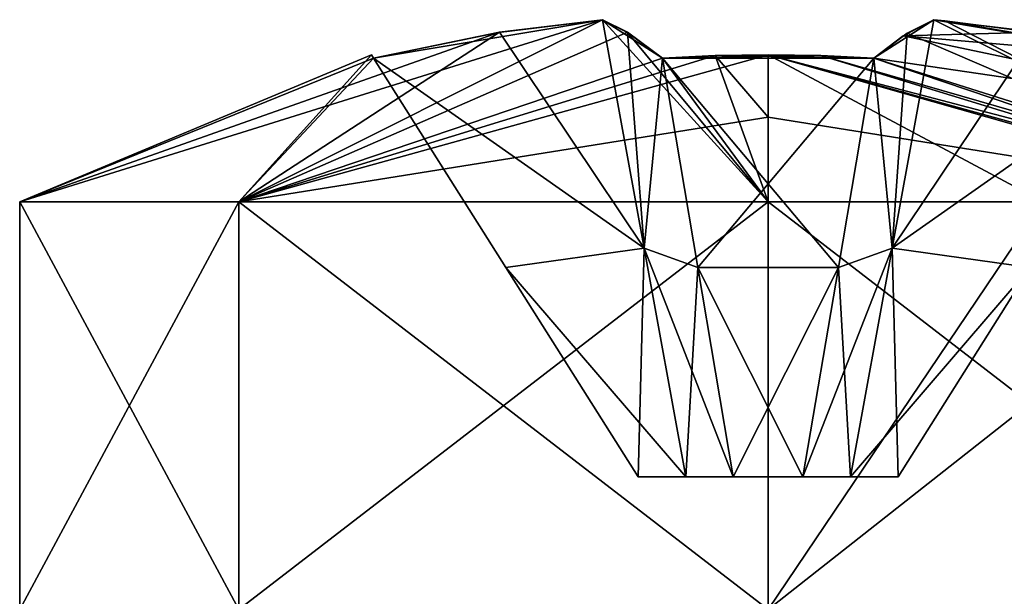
# Model space of a CAD drawing. Header units: millimetres. Extents: x -25 to 25, y -260 to 12.
# Tile 83 of 96: x -24 to -19, y 9 to 12. Entities that reach past the tile are written whole.
import ezdxf

# ---------------------------------------------------------------- set-up
doc = ezdxf.new("R2010")
doc.units = ezdxf.units.MM
doc.header["$LTSCALE"] = 65.185185
for name, color, linetype in [('1023', 7, 'CONTINUOUS'), ('1024', 7, 'CONTINUOUS'), ('1025', 7, 'CONTINUOUS'), ('1026', 7, 'CONTINUOUS'), ('1027', 7, 'CONTINUOUS'), ('1028', 7, 'CONTINUOUS'), ('1029', 7, 'CONTINUOUS'), ('1030', 7, 'CONTINUOUS'), ('1031', 7, 'CONTINUOUS'), ('1032', 7, 'CONTINUOUS'), ('1033', 7, 'CONTINUOUS'), ('1034', 7, 'CONTINUOUS'), ('1035', 7, 'CONTINUOUS'), ('1036', 7, 'CONTINUOUS'), ('1037', 7, 'CONTINUOUS'), ('1038', 7, 'CONTINUOUS'), ('975', 7, 'CONTINUOUS'), ('976', 7, 'CONTINUOUS'), ('977', 7, 'CONTINUOUS'), ('978', 7, 'CONTINUOUS'), ('979', 7, 'CONTINUOUS'), ('980', 7, 'CONTINUOUS'), ('981', 7, 'CONTINUOUS'), ('982', 7, 'CONTINUOUS'), ('983', 7, 'CONTINUOUS'), ('984', 7, 'CONTINUOUS'), ('985', 7, 'CONTINUOUS'), ('986', 7, 'CONTINUOUS'), ('987', 7, 'CONTINUOUS'), ('988', 7, 'CONTINUOUS'), ('989', 7, 'CONTINUOUS'), ('990', 7, 'CONTINUOUS')]:
    doc.layers.add(name, color=color, linetype=linetype)

msp = doc.modelspace()

# ---------------------------------------------------------------- linework, layer by layer
at = {"layer": '1023', "color": 7, "linetype": 'CONTINUOUS'}
for points in [[(-21.4402, 12.0834, 175.9992), (-20.8855, 12.1514, 175.8645), (-24, 11.1782, 176.75), (-21.4402, 12.0834, 175.9992)], [(-24, 11.1782, 176.75), (-20.8855, 12.1514, 175.8645), (-22.8284, 11.1782, 173.9216), (-24, 11.1782, 176.75)], [(-20.8855, 12.1514, 175.8645), (-20.7522, 12.0842, 175.3151), (-22.8284, 11.1782, 173.9216), (-20.8855, 12.1514, 175.8645)], [(-20.8855, 12.1514, 177.6355), (-21.4349, 12.0842, 177.5022), (-22.8284, 11.1782, 179.5784), (-20.8855, 12.1514, 177.6355)], [(-20, 11.1782, 180.75), (-20.8855, 12.1514, 177.6355), (-22.8284, 11.1782, 179.5784), (-20, 11.1782, 180.75)], [(-20.7508, 12.0834, 178.1903), (-20.8855, 12.1514, 177.6355), (-20, 11.1782, 180.75), (-20.7508, 12.0834, 178.1903)], [(-22.1082, 11.9465, 176.1851), (-21.4402, 12.0834, 175.9992), (-24, 11.1782, 176.75), (-22.1082, 11.9465, 176.1851)], [(-20.7522, 12.0842, 175.3151), (-20.5649, 11.9465, 174.6418), (-22.8284, 11.1782, 173.9216), (-20.7522, 12.0842, 175.3151)], [(-21.4349, 12.0842, 177.5022), (-22.1082, 11.9465, 177.3149), (-22.8284, 11.1782, 179.5784), (-21.4349, 12.0842, 177.5022)], [(-20.5649, 11.9465, 178.8582), (-20.7508, 12.0834, 178.1903), (-20, 11.1782, 180.75), (-20.5649, 11.9465, 178.8582)], [(-22.1193, 11.9642, 176.75), (-22.1082, 11.9465, 176.1851), (-24, 11.1782, 176.75), (-22.1193, 11.9642, 176.75)], [(-22.8284, 11.1782, 179.5784), (-22.1193, 11.9642, 176.75), (-24, 11.1782, 176.75), (-22.8284, 11.1782, 179.5784)], [(-22.1082, 11.9465, 177.3149), (-22.1193, 11.9642, 176.75), (-22.8284, 11.1782, 179.5784), (-22.1082, 11.9465, 177.3149)], [(-20, 11.6313, 173.6652), (-22.8284, 11.1782, 173.9216), (-20, 11.9642, 174.6307), (-20, 11.6313, 173.6652)], [(-20, 11.9642, 174.6307), (-22.8284, 11.1782, 173.9216), (-20.2826, 11.9598, 174.6335), (-20, 11.9642, 174.6307)], [(-22.8284, 11.1782, 173.9216), (-20.5649, 11.9465, 174.6418), (-20.2826, 11.9598, 174.6335), (-22.8284, 11.1782, 173.9216)], [(-20.2826, 11.9598, 178.8665), (-20.5649, 11.9465, 178.8582), (-20, 11.1782, 180.75), (-20.2826, 11.9598, 178.8665)], [(-20, 11.9642, 178.8693), (-20.2826, 11.9598, 178.8665), (-20, 11.6313, 179.8348), (-20, 11.9642, 178.8693)], [(-20, 11.6313, 179.8348), (-20.2826, 11.9598, 178.8665), (-20, 11.1782, 180.75), (-20, 11.6313, 179.8348)], [(-20, 11.1782, 172.75), (-22.8284, 11.1782, 173.9216), (-20, 11.6313, 173.6652), (-20, 11.1782, 172.75)]]:
    msp.add_3dface(points, dxfattribs=at)
at = {"layer": '1024', "color": 7, "linetype": 'CONTINUOUS'}
for points in [[(-20.2826, 11.9598, 174.6335), (-20.5649, 11.9465, 174.6418), (-19.7174, 11.9598, 174.6335), (-20.2826, 11.9598, 174.6335)], [(-19.7174, 11.9598, 174.6335), (-20.5649, 11.9465, 174.6418), (-19.4351, 11.9465, 174.6418), (-19.7174, 11.9598, 174.6335)], [(-19.4351, 11.9465, 174.6418), (-20.5649, 11.9465, 174.6418), (-20.3755, 10.8283, 175.3488), (-19.4351, 11.9465, 174.6418)], [(-19.6245, 10.8283, 175.3488), (-19.4351, 11.9465, 174.6418), (-20.3755, 10.8283, 175.3488), (-19.6245, 10.8283, 175.3488)], [(-20, 11.9642, 174.6307), (-20.2826, 11.9598, 174.6335), (-19.7174, 11.9598, 174.6335), (-20, 11.9642, 174.6307)], [(-20.186, 9.71, 176.0557), (-19.6245, 10.8283, 175.3488), (-20.3755, 10.8283, 175.3488), (-20.186, 9.71, 176.0557)], [(-19.814, 9.71, 176.0557), (-19.6245, 10.8283, 175.3488), (-20.186, 9.71, 176.0557), (-19.814, 9.71, 176.0557)]]:
    msp.add_3dface(points, dxfattribs=at)
at = {"layer": '1025', "color": 7, "linetype": 'CONTINUOUS'}
for points in [[(-19.1145, 12.1514, 175.8645), (-18.5627, 12.0839, 175.9984), (-19.2778, 12.0651, 175.2001), (-19.1145, 12.1514, 175.8645)], [(-19.1145, 12.1514, 177.6355), (-19.2566, 12.0789, 178.2182), (-17.1639, 11.1782, 179.5708), (-19.1145, 12.1514, 177.6355)], [(-19.0561, 12.1461, 177.6222), (-19.1145, 12.1514, 177.6355), (-17.1639, 11.1782, 179.5708), (-19.0561, 12.1461, 177.6222)], [(-18.5171, 12.0765, 177.4894), (-19.0561, 12.1461, 177.6222), (-17.1639, 11.1782, 179.5708), (-18.5171, 12.0765, 177.4894)], [(-19.2566, 12.0789, 178.2182), (-19.4351, 11.9465, 178.8582), (-17.1639, 11.1782, 179.5708), (-19.2566, 12.0789, 178.2182)], [(-17.0345, 11.5926, 175.6137), (-19.4351, 11.9465, 174.6418), (-19.2778, 12.0651, 175.2001), (-17.0345, 11.5926, 175.6137)], [(-18.5627, 12.0839, 175.9984), (-17.8918, 11.9465, 176.1851), (-19.2778, 12.0651, 175.2001), (-18.5627, 12.0839, 175.9984)], [(-17.8918, 11.9465, 176.1851), (-17.0345, 11.5926, 175.6137), (-19.2778, 12.0651, 175.2001), (-17.8918, 11.9465, 176.1851)], [(-20, 11.9642, 178.8693), (-20, 11.6313, 179.8348), (-17.1639, 11.1782, 179.5708), (-20, 11.9642, 178.8693)], [(-20, 11.9642, 178.8693), (-17.1639, 11.1782, 179.5708), (-19.7174, 11.9598, 178.8665), (-20, 11.9642, 178.8693)], [(-20, 11.1782, 172.75), (-20, 11.6313, 173.6652), (-20, 11.9642, 174.6307), (-20, 11.1782, 172.75)], [(-20, 11.1782, 172.75), (-20, 11.9642, 174.6307), (-18.53, 11.1782, 173.0299), (-20, 11.1782, 172.75)], [(-20, 11.9642, 174.6307), (-19.7174, 11.9598, 174.6335), (-17.0058, 11.1782, 174.0977), (-20, 11.9642, 174.6307)], [(-20, 11.9642, 174.6307), (-17.0058, 11.1782, 174.0977), (-17.2324, 11.1782, 173.862), (-20, 11.9642, 174.6307)], [(-18.53, 11.1782, 173.0299), (-20, 11.9642, 174.6307), (-17.2324, 11.1782, 173.862), (-18.53, 11.1782, 173.0299)], [(-19.7174, 11.9598, 174.6335), (-19.4351, 11.9465, 174.6418), (-17.0058, 11.1782, 174.0977), (-19.7174, 11.9598, 174.6335)], [(-17.1639, 11.1782, 179.5708), (-19.4351, 11.9465, 178.8582), (-19.7174, 11.9598, 178.8665), (-17.1639, 11.1782, 179.5708)], [(-19.4351, 11.9465, 174.6418), (-17.0345, 11.5926, 175.6137), (-17.0058, 11.1782, 174.0977), (-19.4351, 11.9465, 174.6418)], [(-20, 11.6313, 179.8348), (-20, 11.1782, 180.75), (-17.1639, 11.1782, 179.5708), (-20, 11.6313, 179.8348)]]:
    msp.add_3dface(points, dxfattribs=at)
at = {"layer": '1026', "color": 7, "linetype": 'CONTINUOUS'}
for points in [[(-19.2566, 12.0789, 178.2182), (-19.1145, 12.1514, 177.6355), (-19.3372, 10.9307, 177.4128), (-19.2566, 12.0789, 178.2182)], [(-19.4351, 11.9465, 178.8582), (-19.2566, 12.0789, 178.2182), (-19.3372, 10.9307, 177.4128), (-19.4351, 11.9465, 178.8582)], [(-19.4351, 11.9465, 178.8582), (-19.3372, 10.9307, 177.4128), (-19.6245, 10.8283, 178.1512), (-19.4351, 11.9465, 178.8582)], [(-19.3372, 10.9307, 177.4128), (-19.5599, 9.71, 177.1901), (-19.6245, 10.8283, 178.1512), (-19.3372, 10.9307, 177.4128)], [(-19.5599, 9.71, 177.1901), (-19.814, 9.71, 177.4443), (-19.6245, 10.8283, 178.1512), (-19.5599, 9.71, 177.1901)]]:
    msp.add_3dface(points, dxfattribs=at)
at = {"layer": '1027', "color": 7, "linetype": 'CONTINUOUS'}
for points in [[(-20.5649, 11.9465, 178.8582), (-20.2826, 11.9598, 178.8665), (-19.4351, 11.9465, 178.8582), (-20.5649, 11.9465, 178.8582)], [(-20.5649, 11.9465, 178.8582), (-19.4351, 11.9465, 178.8582), (-19.6245, 10.8283, 178.1512), (-20.5649, 11.9465, 178.8582)], [(-20.5649, 11.9465, 178.8582), (-19.6245, 10.8283, 178.1512), (-20.3755, 10.8283, 178.1512), (-20.5649, 11.9465, 178.8582)], [(-20.2826, 11.9598, 178.8665), (-20, 11.9642, 178.8693), (-19.7174, 11.9598, 178.8665), (-20.2826, 11.9598, 178.8665)], [(-19.4351, 11.9465, 178.8582), (-20.2826, 11.9598, 178.8665), (-19.7174, 11.9598, 178.8665), (-19.4351, 11.9465, 178.8582)], [(-19.6245, 10.8283, 178.1512), (-19.814, 9.71, 177.4443), (-20.3755, 10.8283, 178.1512), (-19.6245, 10.8283, 178.1512)], [(-20.3755, 10.8283, 178.1512), (-19.814, 9.71, 177.4443), (-20.186, 9.71, 177.4443), (-20.3755, 10.8283, 178.1512)]]:
    msp.add_3dface(points, dxfattribs=at)
at = {"layer": '1028', "color": 7, "linetype": 'CONTINUOUS'}
for points in [[(-20.8855, 12.1514, 177.6355), (-20.7508, 12.0834, 178.1903), (-20.5649, 11.9465, 178.8582), (-20.8855, 12.1514, 177.6355)], [(-20.8855, 12.1514, 177.6355), (-20.5649, 11.9465, 178.8582), (-20.6628, 10.9307, 177.4128), (-20.8855, 12.1514, 177.6355)], [(-20.5649, 11.9465, 178.8582), (-20.3755, 10.8283, 178.1512), (-20.6628, 10.9307, 177.4128), (-20.5649, 11.9465, 178.8582)], [(-20.3755, 10.8283, 178.1512), (-20.186, 9.71, 177.4443), (-20.6628, 10.9307, 177.4128), (-20.3755, 10.8283, 178.1512)], [(-20.6628, 10.9307, 177.4128), (-20.186, 9.71, 177.4443), (-20.4401, 9.71, 177.1901), (-20.6628, 10.9307, 177.4128)]]:
    msp.add_3dface(points, dxfattribs=at)
at = {"layer": '1029', "color": 7, "linetype": 'CONTINUOUS'}
for points in [[(-21.4349, 12.0842, 177.5022), (-20.8855, 12.1514, 177.6355), (-20.6628, 10.9307, 177.4128), (-21.4349, 12.0842, 177.5022)], [(-22.1082, 11.9465, 177.3149), (-21.4349, 12.0842, 177.5022), (-20.6628, 10.9307, 177.4128), (-22.1082, 11.9465, 177.3149)], [(-22.1082, 11.9465, 177.3149), (-20.6628, 10.9307, 177.4128), (-21.4012, 10.8283, 177.1255), (-22.1082, 11.9465, 177.3149)], [(-20.6628, 10.9307, 177.4128), (-20.4401, 9.71, 177.1901), (-21.4012, 10.8283, 177.1255), (-20.6628, 10.9307, 177.4128)], [(-21.4012, 10.8283, 177.1255), (-20.4401, 9.71, 177.1901), (-20.6943, 9.71, 176.936), (-21.4012, 10.8283, 177.1255)]]:
    msp.add_3dface(points, dxfattribs=at)
at = {"layer": '1030', "color": 7, "linetype": 'CONTINUOUS'}
for points in [[(-22.1082, 11.9465, 176.1851), (-22.1193, 11.9642, 176.75), (-22.1082, 11.9465, 177.3149), (-22.1082, 11.9465, 176.1851)], [(-22.1082, 11.9465, 176.1851), (-22.1082, 11.9465, 177.3149), (-21.4012, 10.8283, 177.1255), (-22.1082, 11.9465, 176.1851)], [(-22.1082, 11.9465, 176.1851), (-21.4012, 10.8283, 177.1255), (-21.4012, 10.8283, 176.3745), (-22.1082, 11.9465, 176.1851)], [(-21.4012, 10.8283, 177.1255), (-20.6943, 9.71, 176.936), (-21.4012, 10.8283, 176.3745), (-21.4012, 10.8283, 177.1255)], [(-21.4012, 10.8283, 176.3745), (-20.6943, 9.71, 176.936), (-20.6943, 9.71, 176.564), (-21.4012, 10.8283, 176.3745)]]:
    msp.add_3dface(points, dxfattribs=at)
at = {"layer": '1031', "color": 7, "linetype": 'CONTINUOUS'}
for points in [[(-20.8855, 12.1514, 175.8645), (-21.4402, 12.0834, 175.9992), (-22.1082, 11.9465, 176.1851), (-20.8855, 12.1514, 175.8645)], [(-20.8855, 12.1514, 175.8645), (-22.1082, 11.9465, 176.1851), (-20.6628, 10.9307, 176.0872), (-20.8855, 12.1514, 175.8645)], [(-22.1082, 11.9465, 176.1851), (-21.4012, 10.8283, 176.3745), (-20.6628, 10.9307, 176.0872), (-22.1082, 11.9465, 176.1851)], [(-21.4012, 10.8283, 176.3745), (-20.6943, 9.71, 176.564), (-20.6628, 10.9307, 176.0872), (-21.4012, 10.8283, 176.3745)], [(-20.6628, 10.9307, 176.0872), (-20.6943, 9.71, 176.564), (-20.4401, 9.71, 176.3099), (-20.6628, 10.9307, 176.0872)]]:
    msp.add_3dface(points, dxfattribs=at)
at = {"layer": '1032', "color": 7, "linetype": 'CONTINUOUS'}
for points in [[(-20.7522, 12.0842, 175.3151), (-20.8855, 12.1514, 175.8645), (-20.6628, 10.9307, 176.0872), (-20.7522, 12.0842, 175.3151)], [(-20.5649, 11.9465, 174.6418), (-20.7522, 12.0842, 175.3151), (-20.6628, 10.9307, 176.0872), (-20.5649, 11.9465, 174.6418)], [(-20.3755, 10.8283, 175.3488), (-20.5649, 11.9465, 174.6418), (-20.6628, 10.9307, 176.0872), (-20.3755, 10.8283, 175.3488)], [(-20.3755, 10.8283, 175.3488), (-20.6628, 10.9307, 176.0872), (-20.4401, 9.71, 176.3099), (-20.3755, 10.8283, 175.3488)], [(-20.186, 9.71, 176.0557), (-20.3755, 10.8283, 175.3488), (-20.4401, 9.71, 176.3099), (-20.186, 9.71, 176.0557)]]:
    msp.add_3dface(points, dxfattribs=at)
at = {"layer": '1033', "color": 7, "linetype": 'CONTINUOUS'}
for points in [[(-19.1145, 12.1514, 177.6355), (-17.8918, 11.9465, 177.3149), (-19.3372, 10.9307, 177.4128), (-19.1145, 12.1514, 177.6355)], [(-19.0561, 12.1461, 177.6222), (-17.8918, 11.9465, 177.3149), (-19.1145, 12.1514, 177.6355), (-19.0561, 12.1461, 177.6222)], [(-19.0561, 12.1461, 177.6222), (-18.5171, 12.0765, 177.4894), (-17.8918, 11.9465, 177.3149), (-19.0561, 12.1461, 177.6222)], [(-19.3372, 10.9307, 177.4128), (-17.8918, 11.9465, 177.3149), (-18.5988, 10.8283, 177.1255), (-19.3372, 10.9307, 177.4128)], [(-19.5599, 9.71, 177.1901), (-19.3372, 10.9307, 177.4128), (-19.3057, 9.71, 176.936), (-19.5599, 9.71, 177.1901)], [(-19.3057, 9.71, 176.936), (-19.3372, 10.9307, 177.4128), (-18.5988, 10.8283, 177.1255), (-19.3057, 9.71, 176.936)]]:
    msp.add_3dface(points, dxfattribs=at)
at = {"layer": '1034', "color": 7, "linetype": 'CONTINUOUS'}
for points in [[(-19.3057, 9.71, 176.936), (-18.5988, 10.8283, 177.1255), (-19.3057, 9.71, 176.564), (-19.3057, 9.71, 176.936)], [(-19.3057, 9.71, 176.564), (-18.5988, 10.8283, 177.1255), (-18.5988, 10.8283, 176.3745), (-19.3057, 9.71, 176.564)]]:
    msp.add_3dface(points, dxfattribs=at)
at = {"layer": '1035', "color": 7, "linetype": 'CONTINUOUS'}
for points in [[(-18.5627, 12.0839, 175.9984), (-19.1145, 12.1514, 175.8645), (-19.3372, 10.9307, 176.0872), (-18.5627, 12.0839, 175.9984)], [(-17.8918, 11.9465, 176.1851), (-18.5627, 12.0839, 175.9984), (-19.3372, 10.9307, 176.0872), (-17.8918, 11.9465, 176.1851)], [(-18.5988, 10.8283, 176.3745), (-17.8918, 11.9465, 176.1851), (-19.3372, 10.9307, 176.0872), (-18.5988, 10.8283, 176.3745)], [(-19.5599, 9.71, 176.3099), (-18.5988, 10.8283, 176.3745), (-19.3372, 10.9307, 176.0872), (-19.5599, 9.71, 176.3099)], [(-19.3057, 9.71, 176.564), (-18.5988, 10.8283, 176.3745), (-19.5599, 9.71, 176.3099), (-19.3057, 9.71, 176.564)]]:
    msp.add_3dface(points, dxfattribs=at)
at = {"layer": '1036', "color": 7, "linetype": 'CONTINUOUS'}
for points in [[(-19.4351, 11.9465, 174.6418), (-19.1145, 12.1514, 175.8645), (-19.2778, 12.0651, 175.2001), (-19.4351, 11.9465, 174.6418)], [(-19.1145, 12.1514, 175.8645), (-19.4351, 11.9465, 174.6418), (-19.3372, 10.9307, 176.0872), (-19.1145, 12.1514, 175.8645)], [(-19.4351, 11.9465, 174.6418), (-19.6245, 10.8283, 175.3488), (-19.3372, 10.9307, 176.0872), (-19.4351, 11.9465, 174.6418)], [(-19.6245, 10.8283, 175.3488), (-19.814, 9.71, 176.0557), (-19.3372, 10.9307, 176.0872), (-19.6245, 10.8283, 175.3488)], [(-19.814, 9.71, 176.0557), (-19.5599, 9.71, 176.3099), (-19.3372, 10.9307, 176.0872), (-19.814, 9.71, 176.0557)]]:
    msp.add_3dface(points, dxfattribs=at)
at = {"layer": '1037', "color": 7, "linetype": 'CONTINUOUS'}
for points in [[(-17.1639, 11.1782, 179.5708), (-20, 11.1782, 180.75), (-17.1716, 9, 179.5784), (-17.1639, 11.1782, 179.5708)], [(-17.1716, 9, 179.5784), (-20, 11.1782, 180.75), (-20, 9, 180.75), (-17.1716, 9, 179.5784)], [(-20, 11.1782, 172.75), (-18.53, 11.1782, 173.0299), (-20, 9, 172.75), (-20, 11.1782, 172.75)], [(-18.53, 11.1782, 173.0299), (-17.2324, 11.1782, 173.862), (-20, 9, 172.75), (-18.53, 11.1782, 173.0299)], [(-20, 9, 172.75), (-17.2324, 11.1782, 173.862), (-17.1716, 9, 173.9216), (-20, 9, 172.75)]]:
    msp.add_3dface(points, dxfattribs=at)
at = {"layer": '1038', "color": 7, "linetype": 'CONTINUOUS'}
for points in [[(-22.8284, 11.1782, 179.5784), (-24, 11.1782, 176.75), (-22.8284, 9, 179.5784), (-22.8284, 11.1782, 179.5784)], [(-24, 11.1782, 176.75), (-22.8284, 11.1782, 173.9216), (-24, 9, 176.75), (-24, 11.1782, 176.75)], [(-22.8284, 9, 179.5784), (-24, 11.1782, 176.75), (-24, 9, 176.75), (-22.8284, 9, 179.5784)], [(-24, 9, 176.75), (-22.8284, 11.1782, 173.9216), (-22.8284, 9, 173.9216), (-24, 9, 176.75)], [(-20, 11.1782, 180.75), (-22.8284, 11.1782, 179.5784), (-20, 9, 180.75), (-20, 11.1782, 180.75)], [(-20, 9, 180.75), (-22.8284, 11.1782, 179.5784), (-22.8284, 9, 179.5784), (-20, 9, 180.75)], [(-22.8284, 11.1782, 173.9216), (-20, 11.1782, 172.75), (-22.8284, 9, 173.9216), (-22.8284, 11.1782, 173.9216)], [(-20, 11.1782, 172.75), (-20, 9, 172.75), (-22.8284, 9, 173.9216), (-20, 11.1782, 172.75)]]:
    msp.add_3dface(points, dxfattribs=at)
at = {"layer": '975', "color": 7, "linetype": 'CONTINUOUS'}
for points in [[(-21.4402, 12.0834, 22.4992), (-20.8855, 12.1514, 22.3645), (-24, 11.1782, 23.25), (-21.4402, 12.0834, 22.4992)], [(-24, 11.1782, 23.25), (-20.8855, 12.1514, 22.3645), (-22.8284, 11.1782, 20.4216), (-24, 11.1782, 23.25)], [(-20.8855, 12.1514, 22.3645), (-20.7522, 12.0842, 21.8151), (-22.8284, 11.1782, 20.4216), (-20.8855, 12.1514, 22.3645)], [(-20.8855, 12.1514, 24.1355), (-21.4349, 12.0842, 24.0022), (-22.8284, 11.1782, 26.0784), (-20.8855, 12.1514, 24.1355)], [(-20, 11.1782, 27.25), (-20.8855, 12.1514, 24.1355), (-22.8284, 11.1782, 26.0784), (-20, 11.1782, 27.25)], [(-20.7508, 12.0834, 24.6903), (-20.8855, 12.1514, 24.1355), (-20, 11.1782, 27.25), (-20.7508, 12.0834, 24.6903)], [(-22.1082, 11.9465, 22.6851), (-21.4402, 12.0834, 22.4992), (-24, 11.1782, 23.25), (-22.1082, 11.9465, 22.6851)], [(-20.7522, 12.0842, 21.8151), (-20.5649, 11.9465, 21.1418), (-22.8284, 11.1782, 20.4216), (-20.7522, 12.0842, 21.8151)], [(-21.4349, 12.0842, 24.0022), (-22.1082, 11.9465, 23.8149), (-22.8284, 11.1782, 26.0784), (-21.4349, 12.0842, 24.0022)], [(-20.5649, 11.9465, 25.3582), (-20.7508, 12.0834, 24.6903), (-20, 11.1782, 27.25), (-20.5649, 11.9465, 25.3582)], [(-22.1193, 11.9642, 23.25), (-22.1082, 11.9465, 22.6851), (-24, 11.1782, 23.25), (-22.1193, 11.9642, 23.25)], [(-22.8284, 11.1782, 26.0784), (-22.1193, 11.9642, 23.25), (-24, 11.1782, 23.25), (-22.8284, 11.1782, 26.0784)], [(-22.1082, 11.9465, 23.8149), (-22.1193, 11.9642, 23.25), (-22.8284, 11.1782, 26.0784), (-22.1082, 11.9465, 23.8149)], [(-20, 11.6313, 20.1652), (-22.8284, 11.1782, 20.4216), (-20, 11.9642, 21.1307), (-20, 11.6313, 20.1652)], [(-20, 11.9642, 21.1307), (-22.8284, 11.1782, 20.4216), (-20.2826, 11.9598, 21.1335), (-20, 11.9642, 21.1307)], [(-22.8284, 11.1782, 20.4216), (-20.5649, 11.9465, 21.1418), (-20.2826, 11.9598, 21.1335), (-22.8284, 11.1782, 20.4216)], [(-20.2826, 11.9598, 25.3665), (-20.5649, 11.9465, 25.3582), (-20, 11.1782, 27.25), (-20.2826, 11.9598, 25.3665)], [(-20, 11.9642, 25.3693), (-20.2826, 11.9598, 25.3665), (-20, 11.6313, 26.3348), (-20, 11.9642, 25.3693)], [(-20, 11.6313, 26.3348), (-20.2826, 11.9598, 25.3665), (-20, 11.1782, 27.25), (-20, 11.6313, 26.3348)], [(-20, 11.1782, 19.25), (-22.8284, 11.1782, 20.4216), (-20, 11.6313, 20.1652), (-20, 11.1782, 19.25)]]:
    msp.add_3dface(points, dxfattribs=at)
at = {"layer": '976', "color": 7, "linetype": 'CONTINUOUS'}
for points in [[(-20.2826, 11.9598, 21.1335), (-20.5649, 11.9465, 21.1418), (-19.7174, 11.9598, 21.1335), (-20.2826, 11.9598, 21.1335)], [(-19.7174, 11.9598, 21.1335), (-20.5649, 11.9465, 21.1418), (-19.4351, 11.9465, 21.1418), (-19.7174, 11.9598, 21.1335)], [(-19.4351, 11.9465, 21.1418), (-20.5649, 11.9465, 21.1418), (-20.3755, 10.8283, 21.8488), (-19.4351, 11.9465, 21.1418)], [(-19.6245, 10.8283, 21.8488), (-19.4351, 11.9465, 21.1418), (-20.3755, 10.8283, 21.8488), (-19.6245, 10.8283, 21.8488)], [(-20, 11.9642, 21.1307), (-20.2826, 11.9598, 21.1335), (-19.7174, 11.9598, 21.1335), (-20, 11.9642, 21.1307)], [(-20.186, 9.71, 22.5557), (-19.6245, 10.8283, 21.8488), (-20.3755, 10.8283, 21.8488), (-20.186, 9.71, 22.5557)], [(-19.814, 9.71, 22.5557), (-19.6245, 10.8283, 21.8488), (-20.186, 9.71, 22.5557), (-19.814, 9.71, 22.5557)]]:
    msp.add_3dface(points, dxfattribs=at)
at = {"layer": '977', "color": 7, "linetype": 'CONTINUOUS'}
for points in [[(-19.1145, 12.1514, 22.3645), (-18.5627, 12.0839, 22.4984), (-19.2778, 12.0651, 21.7001), (-19.1145, 12.1514, 22.3645)], [(-19.1145, 12.1514, 24.1355), (-19.2566, 12.0789, 24.7182), (-17.1639, 11.1782, 26.0708), (-19.1145, 12.1514, 24.1355)], [(-19.0561, 12.1461, 24.1222), (-19.1145, 12.1514, 24.1355), (-17.1639, 11.1782, 26.0708), (-19.0561, 12.1461, 24.1222)], [(-18.5171, 12.0765, 23.9894), (-19.0561, 12.1461, 24.1222), (-17.1639, 11.1782, 26.0708), (-18.5171, 12.0765, 23.9894)], [(-19.2566, 12.0789, 24.7182), (-19.4351, 11.9465, 25.3582), (-17.1639, 11.1782, 26.0708), (-19.2566, 12.0789, 24.7182)], [(-17.0345, 11.5926, 22.1137), (-19.4351, 11.9465, 21.1418), (-19.2778, 12.0651, 21.7001), (-17.0345, 11.5926, 22.1137)], [(-18.5627, 12.0839, 22.4984), (-17.8918, 11.9465, 22.6851), (-19.2778, 12.0651, 21.7001), (-18.5627, 12.0839, 22.4984)], [(-17.8918, 11.9465, 22.6851), (-17.0345, 11.5926, 22.1137), (-19.2778, 12.0651, 21.7001), (-17.8918, 11.9465, 22.6851)], [(-20, 11.9642, 25.3693), (-20, 11.6313, 26.3348), (-17.1639, 11.1782, 26.0708), (-20, 11.9642, 25.3693)], [(-20, 11.9642, 25.3693), (-17.1639, 11.1782, 26.0708), (-19.7174, 11.9598, 25.3665), (-20, 11.9642, 25.3693)], [(-20, 11.1782, 19.25), (-20, 11.6313, 20.1652), (-20, 11.9642, 21.1307), (-20, 11.1782, 19.25)], [(-20, 11.1782, 19.25), (-20, 11.9642, 21.1307), (-18.53, 11.1782, 19.5299), (-20, 11.1782, 19.25)], [(-20, 11.9642, 21.1307), (-19.7174, 11.9598, 21.1335), (-17.0058, 11.1782, 20.5977), (-20, 11.9642, 21.1307)], [(-20, 11.9642, 21.1307), (-17.0058, 11.1782, 20.5977), (-17.2324, 11.1782, 20.362), (-20, 11.9642, 21.1307)], [(-18.53, 11.1782, 19.5299), (-20, 11.9642, 21.1307), (-17.2324, 11.1782, 20.362), (-18.53, 11.1782, 19.5299)], [(-19.7174, 11.9598, 21.1335), (-19.4351, 11.9465, 21.1418), (-17.0058, 11.1782, 20.5977), (-19.7174, 11.9598, 21.1335)], [(-17.1639, 11.1782, 26.0708), (-19.4351, 11.9465, 25.3582), (-19.7174, 11.9598, 25.3665), (-17.1639, 11.1782, 26.0708)], [(-19.4351, 11.9465, 21.1418), (-17.0345, 11.5926, 22.1137), (-17.0058, 11.1782, 20.5977), (-19.4351, 11.9465, 21.1418)], [(-20, 11.6313, 26.3348), (-20, 11.1782, 27.25), (-17.1639, 11.1782, 26.0708), (-20, 11.6313, 26.3348)]]:
    msp.add_3dface(points, dxfattribs=at)
at = {"layer": '978', "color": 7, "linetype": 'CONTINUOUS'}
for points in [[(-19.2566, 12.0789, 24.7182), (-19.1145, 12.1514, 24.1355), (-19.3372, 10.9307, 23.9128), (-19.2566, 12.0789, 24.7182)], [(-19.4351, 11.9465, 25.3582), (-19.2566, 12.0789, 24.7182), (-19.3372, 10.9307, 23.9128), (-19.4351, 11.9465, 25.3582)], [(-19.4351, 11.9465, 25.3582), (-19.3372, 10.9307, 23.9128), (-19.6245, 10.8283, 24.6512), (-19.4351, 11.9465, 25.3582)], [(-19.3372, 10.9307, 23.9128), (-19.5599, 9.71, 23.6901), (-19.6245, 10.8283, 24.6512), (-19.3372, 10.9307, 23.9128)], [(-19.5599, 9.71, 23.6901), (-19.814, 9.71, 23.9443), (-19.6245, 10.8283, 24.6512), (-19.5599, 9.71, 23.6901)]]:
    msp.add_3dface(points, dxfattribs=at)
at = {"layer": '979', "color": 7, "linetype": 'CONTINUOUS'}
for points in [[(-20.5649, 11.9465, 25.3582), (-20.2826, 11.9598, 25.3665), (-19.4351, 11.9465, 25.3582), (-20.5649, 11.9465, 25.3582)], [(-20.5649, 11.9465, 25.3582), (-19.4351, 11.9465, 25.3582), (-19.6245, 10.8283, 24.6512), (-20.5649, 11.9465, 25.3582)], [(-20.5649, 11.9465, 25.3582), (-19.6245, 10.8283, 24.6512), (-20.3755, 10.8283, 24.6512), (-20.5649, 11.9465, 25.3582)], [(-20.2826, 11.9598, 25.3665), (-20, 11.9642, 25.3693), (-19.7174, 11.9598, 25.3665), (-20.2826, 11.9598, 25.3665)], [(-19.4351, 11.9465, 25.3582), (-20.2826, 11.9598, 25.3665), (-19.7174, 11.9598, 25.3665), (-19.4351, 11.9465, 25.3582)], [(-19.6245, 10.8283, 24.6512), (-19.814, 9.71, 23.9443), (-20.3755, 10.8283, 24.6512), (-19.6245, 10.8283, 24.6512)], [(-20.3755, 10.8283, 24.6512), (-19.814, 9.71, 23.9443), (-20.186, 9.71, 23.9443), (-20.3755, 10.8283, 24.6512)]]:
    msp.add_3dface(points, dxfattribs=at)
at = {"layer": '980', "color": 7, "linetype": 'CONTINUOUS'}
for points in [[(-20.8855, 12.1514, 24.1355), (-20.7508, 12.0834, 24.6903), (-20.5649, 11.9465, 25.3582), (-20.8855, 12.1514, 24.1355)], [(-20.8855, 12.1514, 24.1355), (-20.5649, 11.9465, 25.3582), (-20.6628, 10.9307, 23.9128), (-20.8855, 12.1514, 24.1355)], [(-20.5649, 11.9465, 25.3582), (-20.3755, 10.8283, 24.6512), (-20.6628, 10.9307, 23.9128), (-20.5649, 11.9465, 25.3582)], [(-20.3755, 10.8283, 24.6512), (-20.186, 9.71, 23.9443), (-20.6628, 10.9307, 23.9128), (-20.3755, 10.8283, 24.6512)], [(-20.6628, 10.9307, 23.9128), (-20.186, 9.71, 23.9443), (-20.4401, 9.71, 23.6901), (-20.6628, 10.9307, 23.9128)]]:
    msp.add_3dface(points, dxfattribs=at)
at = {"layer": '981', "color": 7, "linetype": 'CONTINUOUS'}
for points in [[(-21.4349, 12.0842, 24.0022), (-20.8855, 12.1514, 24.1355), (-20.6628, 10.9307, 23.9128), (-21.4349, 12.0842, 24.0022)], [(-22.1082, 11.9465, 23.8149), (-21.4349, 12.0842, 24.0022), (-20.6628, 10.9307, 23.9128), (-22.1082, 11.9465, 23.8149)], [(-22.1082, 11.9465, 23.8149), (-20.6628, 10.9307, 23.9128), (-21.4012, 10.8283, 23.6255), (-22.1082, 11.9465, 23.8149)], [(-20.6628, 10.9307, 23.9128), (-20.4401, 9.71, 23.6901), (-21.4012, 10.8283, 23.6255), (-20.6628, 10.9307, 23.9128)], [(-21.4012, 10.8283, 23.6255), (-20.4401, 9.71, 23.6901), (-20.6943, 9.71, 23.436), (-21.4012, 10.8283, 23.6255)]]:
    msp.add_3dface(points, dxfattribs=at)
at = {"layer": '982', "color": 7, "linetype": 'CONTINUOUS'}
for points in [[(-22.1082, 11.9465, 22.6851), (-22.1193, 11.9642, 23.25), (-22.1082, 11.9465, 23.8149), (-22.1082, 11.9465, 22.6851)], [(-22.1082, 11.9465, 22.6851), (-22.1082, 11.9465, 23.8149), (-21.4012, 10.8283, 23.6255), (-22.1082, 11.9465, 22.6851)], [(-22.1082, 11.9465, 22.6851), (-21.4012, 10.8283, 23.6255), (-21.4012, 10.8283, 22.8745), (-22.1082, 11.9465, 22.6851)], [(-21.4012, 10.8283, 23.6255), (-20.6943, 9.71, 23.436), (-21.4012, 10.8283, 22.8745), (-21.4012, 10.8283, 23.6255)], [(-21.4012, 10.8283, 22.8745), (-20.6943, 9.71, 23.436), (-20.6943, 9.71, 23.064), (-21.4012, 10.8283, 22.8745)]]:
    msp.add_3dface(points, dxfattribs=at)
at = {"layer": '983', "color": 7, "linetype": 'CONTINUOUS'}
for points in [[(-20.8855, 12.1514, 22.3645), (-21.4402, 12.0834, 22.4992), (-22.1082, 11.9465, 22.6851), (-20.8855, 12.1514, 22.3645)], [(-20.8855, 12.1514, 22.3645), (-22.1082, 11.9465, 22.6851), (-20.6628, 10.9307, 22.5872), (-20.8855, 12.1514, 22.3645)], [(-22.1082, 11.9465, 22.6851), (-21.4012, 10.8283, 22.8745), (-20.6628, 10.9307, 22.5872), (-22.1082, 11.9465, 22.6851)], [(-21.4012, 10.8283, 22.8745), (-20.6943, 9.71, 23.064), (-20.6628, 10.9307, 22.5872), (-21.4012, 10.8283, 22.8745)], [(-20.6628, 10.9307, 22.5872), (-20.6943, 9.71, 23.064), (-20.4401, 9.71, 22.8099), (-20.6628, 10.9307, 22.5872)]]:
    msp.add_3dface(points, dxfattribs=at)
at = {"layer": '984', "color": 7, "linetype": 'CONTINUOUS'}
for points in [[(-20.7522, 12.0842, 21.8151), (-20.8855, 12.1514, 22.3645), (-20.6628, 10.9307, 22.5872), (-20.7522, 12.0842, 21.8151)], [(-20.5649, 11.9465, 21.1418), (-20.7522, 12.0842, 21.8151), (-20.6628, 10.9307, 22.5872), (-20.5649, 11.9465, 21.1418)], [(-20.3755, 10.8283, 21.8488), (-20.5649, 11.9465, 21.1418), (-20.6628, 10.9307, 22.5872), (-20.3755, 10.8283, 21.8488)], [(-20.3755, 10.8283, 21.8488), (-20.6628, 10.9307, 22.5872), (-20.4401, 9.71, 22.8099), (-20.3755, 10.8283, 21.8488)], [(-20.186, 9.71, 22.5557), (-20.3755, 10.8283, 21.8488), (-20.4401, 9.71, 22.8099), (-20.186, 9.71, 22.5557)]]:
    msp.add_3dface(points, dxfattribs=at)
at = {"layer": '985', "color": 7, "linetype": 'CONTINUOUS'}
for points in [[(-19.1145, 12.1514, 24.1355), (-17.8918, 11.9465, 23.8149), (-19.3372, 10.9307, 23.9128), (-19.1145, 12.1514, 24.1355)], [(-19.0561, 12.1461, 24.1222), (-17.8918, 11.9465, 23.8149), (-19.1145, 12.1514, 24.1355), (-19.0561, 12.1461, 24.1222)], [(-19.0561, 12.1461, 24.1222), (-18.5171, 12.0765, 23.9894), (-17.8918, 11.9465, 23.8149), (-19.0561, 12.1461, 24.1222)], [(-19.3372, 10.9307, 23.9128), (-17.8918, 11.9465, 23.8149), (-18.5988, 10.8283, 23.6255), (-19.3372, 10.9307, 23.9128)], [(-19.5599, 9.71, 23.6901), (-19.3372, 10.9307, 23.9128), (-19.3057, 9.71, 23.436), (-19.5599, 9.71, 23.6901)], [(-19.3057, 9.71, 23.436), (-19.3372, 10.9307, 23.9128), (-18.5988, 10.8283, 23.6255), (-19.3057, 9.71, 23.436)]]:
    msp.add_3dface(points, dxfattribs=at)
at = {"layer": '986', "color": 7, "linetype": 'CONTINUOUS'}
for points in [[(-19.3057, 9.71, 23.436), (-18.5988, 10.8283, 23.6255), (-19.3057, 9.71, 23.064), (-19.3057, 9.71, 23.436)], [(-19.3057, 9.71, 23.064), (-18.5988, 10.8283, 23.6255), (-18.5988, 10.8283, 22.8745), (-19.3057, 9.71, 23.064)]]:
    msp.add_3dface(points, dxfattribs=at)
at = {"layer": '987', "color": 7, "linetype": 'CONTINUOUS'}
for points in [[(-18.5627, 12.0839, 22.4984), (-19.1145, 12.1514, 22.3645), (-19.3372, 10.9307, 22.5872), (-18.5627, 12.0839, 22.4984)], [(-17.8918, 11.9465, 22.6851), (-18.5627, 12.0839, 22.4984), (-19.3372, 10.9307, 22.5872), (-17.8918, 11.9465, 22.6851)], [(-18.5988, 10.8283, 22.8745), (-17.8918, 11.9465, 22.6851), (-19.3372, 10.9307, 22.5872), (-18.5988, 10.8283, 22.8745)], [(-19.5599, 9.71, 22.8099), (-18.5988, 10.8283, 22.8745), (-19.3372, 10.9307, 22.5872), (-19.5599, 9.71, 22.8099)], [(-19.3057, 9.71, 23.064), (-18.5988, 10.8283, 22.8745), (-19.5599, 9.71, 22.8099), (-19.3057, 9.71, 23.064)]]:
    msp.add_3dface(points, dxfattribs=at)
at = {"layer": '988', "color": 7, "linetype": 'CONTINUOUS'}
for points in [[(-19.4351, 11.9465, 21.1418), (-19.1145, 12.1514, 22.3645), (-19.2778, 12.0651, 21.7001), (-19.4351, 11.9465, 21.1418)], [(-19.1145, 12.1514, 22.3645), (-19.4351, 11.9465, 21.1418), (-19.3372, 10.9307, 22.5872), (-19.1145, 12.1514, 22.3645)], [(-19.4351, 11.9465, 21.1418), (-19.6245, 10.8283, 21.8488), (-19.3372, 10.9307, 22.5872), (-19.4351, 11.9465, 21.1418)], [(-19.6245, 10.8283, 21.8488), (-19.814, 9.71, 22.5557), (-19.3372, 10.9307, 22.5872), (-19.6245, 10.8283, 21.8488)], [(-19.814, 9.71, 22.5557), (-19.5599, 9.71, 22.8099), (-19.3372, 10.9307, 22.5872), (-19.814, 9.71, 22.5557)]]:
    msp.add_3dface(points, dxfattribs=at)
at = {"layer": '989', "color": 7, "linetype": 'CONTINUOUS'}
for points in [[(-17.1639, 11.1782, 26.0708), (-20, 11.1782, 27.25), (-17.1716, 9, 26.0784), (-17.1639, 11.1782, 26.0708)], [(-17.1716, 9, 26.0784), (-20, 11.1782, 27.25), (-20, 9, 27.25), (-17.1716, 9, 26.0784)], [(-20, 11.1782, 19.25), (-18.53, 11.1782, 19.5299), (-20, 9, 19.25), (-20, 11.1782, 19.25)], [(-18.53, 11.1782, 19.5299), (-17.2324, 11.1782, 20.362), (-20, 9, 19.25), (-18.53, 11.1782, 19.5299)], [(-20, 9, 19.25), (-17.2324, 11.1782, 20.362), (-17.1716, 9, 20.4216), (-20, 9, 19.25)]]:
    msp.add_3dface(points, dxfattribs=at)
at = {"layer": '990', "color": 7, "linetype": 'CONTINUOUS'}
for points in [[(-22.8284, 11.1782, 26.0784), (-24, 11.1782, 23.25), (-22.8284, 9, 26.0784), (-22.8284, 11.1782, 26.0784)], [(-24, 11.1782, 23.25), (-22.8284, 11.1782, 20.4216), (-24, 9, 23.25), (-24, 11.1782, 23.25)], [(-22.8284, 9, 26.0784), (-24, 11.1782, 23.25), (-24, 9, 23.25), (-22.8284, 9, 26.0784)], [(-24, 9, 23.25), (-22.8284, 11.1782, 20.4216), (-22.8284, 9, 20.4216), (-24, 9, 23.25)], [(-20, 11.1782, 27.25), (-22.8284, 11.1782, 26.0784), (-20, 9, 27.25), (-20, 11.1782, 27.25)], [(-20, 9, 27.25), (-22.8284, 11.1782, 26.0784), (-22.8284, 9, 26.0784), (-20, 9, 27.25)], [(-22.8284, 11.1782, 20.4216), (-20, 11.1782, 19.25), (-22.8284, 9, 20.4216), (-22.8284, 11.1782, 20.4216)], [(-20, 11.1782, 19.25), (-20, 9, 19.25), (-22.8284, 9, 20.4216), (-20, 11.1782, 19.25)]]:
    msp.add_3dface(points, dxfattribs=at)

doc.saveas('drawing.dxf')
